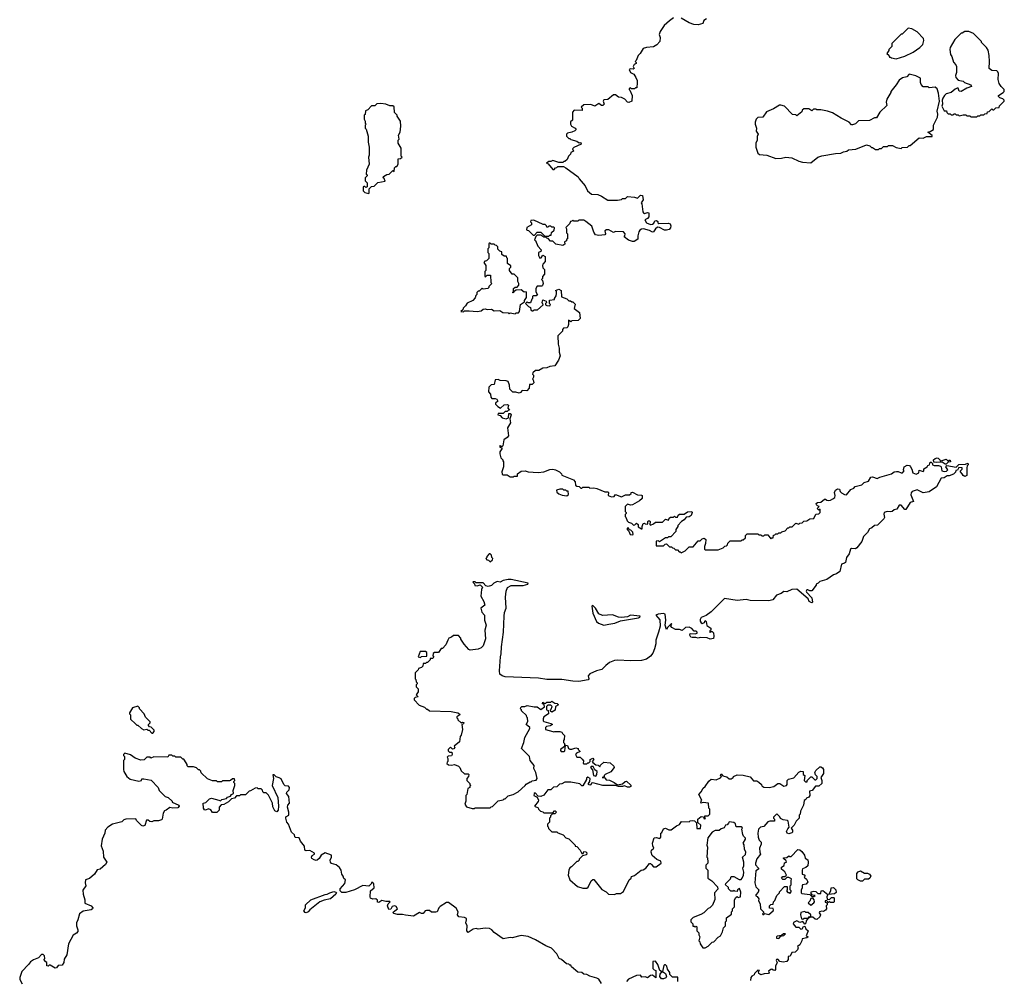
# Model space of a CAD drawing. Extents: x 2470790 to 2659118, y 702284 to 849036.
# Tile 30 of 154: x 2532628 to 2542520, y 749358 to 759005. Entities that reach past the tile are written whole.
import ezdxf

# ---------------------------------------------------------------- set-up
doc = ezdxf.new("R2010")
doc.units = 0

msp = doc.modelspace()

# ---------------------------------------------------------------- linework, layer by layer
at = {"layer": '0CON10XD'}
for points in [[(2539195, 759024), (2539155, 758994), (2539103.8, 758945), (2539063.3, 758885), (2539053.3, 758855), (2539062.5, 758825), (2539057.5, 758785), (2539029.3, 758750.7), (2538995, 758732.5), (2538925, 758726.7), (2538892.5, 758715), (2538862.5, 758665), (2538842.5, 758645), (2538820, 758595), (2538810, 758585), (2538820, 758575), (2538820, 758565), (2538800, 758555), (2538792.5, 758535), (2538800, 758515), (2538791.7, 758508.3), (2538765, 758512.5), (2538750, 758505), (2538763.6, 758473.6), (2538796.4, 758456.4), (2538816.7, 758425), (2538832.5, 758395), (2538832.5, 758375), (2538828.3, 758321.7), (2538815, 758320), (2538805, 758310), (2538775, 758310), (2538765, 758320), (2538750, 758315), (2538750, 758305), (2538758.3, 758298.3), (2538782.5, 758245), (2538777.5, 758185), (2538747, 758173), (2538735, 758177.5), (2538707, 758207), (2538675, 758222.5), (2538645, 758227.5), (2538615, 758250), (2538595, 758250), (2538537, 758203), (2538495, 758200), (2538490, 758185), (2538500, 758155), (2538487, 758143), (2538473, 758143), (2538445, 758162.5), (2538405, 758137.5), (2538365, 758152.5), (2538295, 758150), (2538270, 758125), (2538280, 758115), (2538278.3, 758091.7), (2538200, 758095), (2538183, 758077), (2538180, 757995), (2538161.7, 757978.3), (2538160, 757955), (2538170, 757935), (2538210, 757915), (2538217, 757903), (2538205, 757890), (2538175, 757876.7), (2538130, 757865), (2538120, 757855), (2538120, 757835), (2538145, 757810), (2538155, 757810), (2538165, 757800), (2538225, 757783.3), (2538248.3, 757768.3), (2538265, 757770), (2538270, 757755), (2538195, 757720), (2538181.7, 757708.3), (2538190, 757685), (2538165, 757670), (2538160, 757655), (2538140, 757635), (2538128.3, 757601.7), (2538105, 757580), (2538095, 757580), (2538085, 757570), (2538045, 757570), (2537985, 757590), (2537965, 757580), (2537945, 757580), (2537920, 757565), (2537938.3, 757558.3), (2537985, 757500), (2537998.3, 757501.7), (2538011.7, 757518.3), (2538025, 757520), (2538035, 757530), (2538091.7, 757531.7), (2538115, 757517.5), (2538237.5, 757425), (2538247.5, 757405), (2538307.5, 757335), (2538333.3, 757285), (2538374.1, 757254.1), (2538435, 757250), (2538473.6, 757233.6), (2538535, 757192.5), (2538635, 757192.5), (2538675, 757200), (2538685, 757210), (2538715, 757210), (2538735, 757230), (2538803.3, 757223.3), (2538835, 757212.5), (2538865, 757242.5), (2538885, 757240), (2538892.5, 757195), (2538870, 757165), (2538876.7, 757156.7), (2538887.5, 757075), (2538893.6, 757063.6), (2538905, 757060), (2538935, 757070), (2538950, 757065), (2538947.5, 757025), (2538935, 757007.5), (2538910, 756995), (2538924, 756964), (2538965, 756949.2), (2538985, 756952), (2539000, 756960), (2539010, 756985), (2539025, 756987.5), (2539038.3, 756978.3), (2539040, 756965), (2539048.3, 756958.3), (2539145, 756960.8), (2539162.9, 756952.9), (2539170, 756935), (2539166, 756915), (2539151.7, 756898.3), (2539125, 756889.4), (2539105, 756890.6), (2539055, 756918), (2539035, 756920), (2539014.4, 756905.6), (2538995, 756873.3), (2538985, 756870), (2538955, 756888), (2538895, 756904.2), (2538875, 756902.5), (2538857.8, 756892.2), (2538848.5, 756875), (2538836.7, 756835), (2538838.3, 756801.7), (2538801.7, 756778.3), (2538785, 756777.5), (2538745, 756790), (2538700, 756825), (2538707, 756833), (2538710, 756855), (2538695, 756873.3), (2538615, 756876.2), (2538595, 756867.5), (2538547.5, 756895), (2538524.1, 756895.9), (2538507.5, 756885), (2538512.5, 756855), (2538505, 756842.5), (2538445, 756837.5), (2538413, 756843), (2538395, 756870), (2538375, 756930), (2538317, 756977), (2538295, 756990), (2538245, 756990), (2538235, 756980), (2538195, 756980), (2538185, 756990), (2538175, 756980), (2538161.7, 756978.3), (2538150, 756955), (2538113, 756917), (2538120, 756905), (2538120, 756865), (2538130, 756855), (2538130, 756805), (2538121.7, 756798.3), (2538120, 756785), (2538100, 756775), (2538105, 756750)], [(2539528.3, 759011.7), (2539502.5, 758995), (2539490, 758965), (2539445, 758953.3), (2539400, 758955), (2539352.3, 758972.3), (2539275, 759018.8)], [(2541435, 758612.5), (2541521.7, 758638.3), (2541605, 758680), (2541670, 758725), (2541700, 758755), (2541710, 758795), (2541707, 758817), (2541643, 758883), (2541591.7, 758911.7), (2541555, 758920), (2541495, 758860), (2541485, 758860), (2541390, 758765), (2541390, 758735), (2541360, 758705), (2541360, 758695), (2541340, 758665), (2541358.3, 758648.3), (2541365, 758630), (2541375, 758630), (2541385, 758620), (2541435, 758612.5)], [(2542245, 758030), (2542255, 758040), (2542275, 758040), (2542285, 758050), (2542315, 758050), (2542325, 758060), (2542348.3, 758061.7), (2542351.7, 758078.3), (2542368.3, 758081.7), (2542395, 758110), (2542405, 758100), (2542415, 758100), (2542435, 758120), (2542468.3, 758121.7), (2542471.7, 758138.3), (2542520, 758185), (2542520, 758195), (2542505, 758210), (2542475, 758220), (2542461.7, 758231.7), (2542460, 758245), (2542510, 758275), (2542520, 758285), (2542520, 758305), (2542487.5, 758335), (2542467.5, 758365), (2542457.5, 758405), (2542462.5, 758465), (2542455, 758482.5), (2542445, 758490), (2542394.2, 758494.2), (2542367.5, 758515), (2542372.5, 758585), (2542367.5, 758645), (2542357, 758697), (2542340, 758725), (2542290, 758775), (2542290, 758785), (2542210, 758865), (2542165, 758887.5), (2542125, 758887.5), (2542095, 758870), (2542085, 758870), (2542022.5, 758805), (2541977.5, 758725), (2541973.3, 758705), (2541980, 758655), (2541992.5, 758635), (2542008.3, 758578.3), (2542033, 758553), (2542040, 758535), (2542040, 758475), (2542030, 758445), (2542033, 758423), (2542055, 758397.5), (2542107, 758387), (2542120, 758375), (2542185, 758350), (2542190, 758335), (2542143.3, 758316.7), (2542085, 758282.5), (2542067, 758287), (2542056.7, 758316.7), (2542045, 758317.5), (2542025, 758307.5), (2541987, 758273), (2541935, 758260), (2541917.5, 758245), (2541903.3, 758215), (2541896.7, 758195), (2541900, 758155), (2541892.5, 758135), (2541915, 758090), (2541938.3, 758088.3), (2541941.7, 758071.7), (2541955, 758060), (2541975, 758060), (2541985, 758050), (2542005, 758050), (2542015, 758060), (2542025, 758060), (2542035, 758050), (2542055, 758050), (2542065, 758040), (2542105, 758050), (2542135, 758050), (2542145, 758040), (2542175, 758040), (2542185, 758030), (2542245, 758030)], [(2540575, 757567.5), (2540645, 757622.5), (2540685, 757637.5), (2540825, 757662.5), (2540876.4, 757663.6), (2540905, 757677.5), (2540936.2, 757683.8), (2540955, 757697.5), (2541027, 757703), (2541135, 757747.5), (2541168.3, 757738.3), (2541185, 757720), (2541195, 757720), (2541225, 757700), (2541255, 757700), (2541265, 757710), (2541285, 757710), (2541305, 757730), (2541345, 757730), (2541355, 757740), (2541395, 757740), (2541435, 757720), (2541485, 757710), (2541495, 757720), (2541547, 757723), (2541565, 757740), (2541575, 757740), (2541665, 757817.5), (2541705, 757813.3), (2541737, 757833), (2541795, 757830), (2541795, 757840), (2541750, 757875), (2541775, 757882.5), (2541807, 757903), (2541810, 757945), (2541850, 758025), (2541853.8, 758055), (2541846.2, 758085), (2541870, 758185), (2541858.3, 758268.3), (2541845, 758310), (2541825, 758327.5), (2541765, 758320), (2541755, 758330), (2541705, 758330), (2541685, 758352.5), (2541676.7, 758375), (2541678.3, 758418.3), (2541631.7, 758441.7), (2541565, 758456.7), (2541540, 758430), (2541498.3, 758421.7), (2541465, 758397.5), (2541435, 758350), (2541380, 758285), (2541380, 758275), (2541340, 758205), (2541332.5, 758175), (2541338.3, 758141.7), (2541270, 758075), (2541235, 758020), (2541215, 758020), (2541165, 757992.5), (2541055, 757987.5), (2541025, 757960), (2540995, 757950), (2540985, 757950), (2540960, 757975), (2540880, 758015), (2540795, 758070), (2540745, 758087.5), (2540675, 758100), (2540635, 758100), (2540625, 758107.5), (2540603, 758107), (2540585, 758090), (2540555, 758110), (2540505, 758110), (2540490, 758095), (2540485, 758080), (2540435, 758040), (2540425, 758050), (2540393, 758053), (2540310, 758135), (2540275, 758146.7), (2540260, 758145), (2540200.7, 758109.3), (2540131.7, 758078.3), (2540095, 758026.7), (2540045, 758023.3), (2540025.9, 758004.1), (2540016.2, 757975), (2540016.2, 757955), (2540028.8, 757915), (2540027.5, 757885), (2540047.5, 757855), (2540038.3, 757831.7), (2540037.5, 757795), (2540022.5, 757765), (2540022.5, 757725), (2540043.6, 757663.6), (2540060.7, 757650.7), (2540135, 757643.3), (2540225, 757610), (2540283, 757613), (2540325, 757622.5), (2540386.4, 757616.4), (2540455, 757582.5), (2540493, 757573), (2540575, 757567.5)], [(2536135, 757260), (2536140, 757265), (2536140, 757305), (2536161.7, 757328.3), (2536188.3, 757331.7), (2536225, 757370), (2536298.3, 757381.7), (2536288.3, 757408.3), (2536280, 757415), (2536281.7, 757428.3), (2536315, 757450), (2536338.3, 757451.7), (2536375, 757490), (2536388.3, 757481.7), (2536391.7, 757518.3), (2536405, 757530), (2536415, 757530), (2536430, 757555), (2536431.7, 757608.3), (2536455, 757610), (2536470, 757625), (2536460, 757635), (2536460, 757715), (2536430, 757765), (2536430, 757795), (2536440, 757805), (2536432.5, 757845), (2536450, 757875), (2536457.5, 757935), (2536452.5, 757985), (2536420, 758035), (2536420, 758045), (2536393, 758073), (2536388.3, 758128.3), (2536375, 758140), (2536345, 758140), (2536306.4, 758156.4), (2536255, 758162.5), (2536215, 758160), (2536195, 758140), (2536161.7, 758138.3), (2536125, 758100), (2536101.7, 758088.3), (2536097, 758053), (2536090, 758045), (2536090, 758005), (2536100, 757985), (2536100, 757965), (2536110, 757955), (2536100, 757945), (2536100, 757915), (2536110, 757905), (2536127.5, 757835), (2536127.5, 757775), (2536140, 757725), (2536140, 757645), (2536132.5, 757625), (2536140, 757555), (2536112.5, 757495), (2536110, 757455), (2536118.3, 757448.3), (2536120, 757435), (2536100, 757415), (2536100, 757385), (2536120, 757365), (2536120, 757325), (2536105, 757320), (2536095, 757330), (2536085, 757330), (2536080, 757325), (2536080, 757285), (2536095, 757270), (2536135, 757260)], [(2537945, 756830), (2537955, 756840), (2537968.3, 756841.7), (2537971.7, 756868.3), (2537998.3, 756891.7), (2538000, 756915), (2537995, 756920), (2537975, 756920), (2537965, 756930), (2537945, 756930), (2537935, 756920), (2537925, 756920), (2537920, 756935), (2537907, 756947), (2537888.3, 756948.3), (2537791.7, 756991.7), (2537761.7, 756988.3), (2537760, 756975), (2537770, 756965), (2537770, 756945), (2537721.7, 756918.3), (2537720, 756895), (2537725, 756890), (2537738.3, 756888.3), (2537785, 756840), (2537798.3, 756841.7), (2537825, 756870), (2537865, 756870), (2537905, 756830), (2537945, 756830)], [(2538105, 756750), (2538085, 756737.5), (2538015, 756750), (2537985, 756780), (2537961.7, 756781.7), (2537938.3, 756808.3), (2537925, 756810), (2537915, 756820), (2537895, 756820), (2537865, 756840), (2537825, 756840), (2537811.7, 756828.3), (2537800, 756795), (2537808.3, 756788.3), (2537831.7, 756731.7), (2537866.7, 756695), (2537863, 756677), (2537840, 756665), (2537840, 756635), (2537855, 756610), (2537868.3, 756611.7), (2537885, 756640), (2537907.5, 756625), (2537907.5, 756575), (2537885, 756550), (2537880, 756535), (2537883, 756513), (2537900, 756495), (2537901.7, 756448.3), (2537880, 756425), (2537880, 756405), (2537870, 756395), (2537880, 756385), (2537887.5, 756355), (2537880, 756335), (2537875, 756330), (2537825, 756330), (2537812.5, 756305), (2537813, 756273), (2537828.3, 756241.7), (2537815, 756230), (2537785, 756230), (2537780, 756225), (2537780, 756205), (2537771.7, 756198.3), (2537758.3, 756161.7), (2537735, 756160), (2537725, 756170), (2537710, 756155), (2537740, 756125), (2537760, 756115), (2537762.5, 756092.5), (2537775, 756080), (2537785, 756080), (2537795, 756090), (2537828.3, 756091.7), (2537888.3, 756141.7), (2537877.5, 756165), (2537885, 756190), (2537918.3, 756178.3), (2537920, 756165), (2537910, 756155), (2537911.7, 756141.7), (2537923, 756133), (2537955, 756130), (2537960, 756145), (2537950, 756155), (2537951.7, 756188.3), (2538000, 756195), (2538000, 756205), (2538017, 756233), (2538020, 756255), (2538020, 756275), (2538010, 756285), (2538045, 756297.5), (2538067.5, 756285), (2538071.7, 756221.7), (2538125, 756200), (2538145, 756182.5), (2538161.7, 756181.7), (2538175, 756170), (2538185, 756170), (2538207, 756147), (2538200, 756105), (2538252.5, 756065), (2538257, 756003), (2538240, 755985), (2538175, 755980), (2538165, 755970), (2538141.7, 755988.3), (2538142.5, 755945), (2538135, 755920), (2538125, 755910), (2538091.7, 755908.3), (2538080, 755895), (2538080, 755875), (2538035, 755830), (2538037.5, 755745), (2538047.5, 755705), (2538047.5, 755665), (2538059.3, 755629.3), (2538042.5, 755585), (2538005, 755527.5), (2537955, 755522.5), (2537925, 755507.5), (2537883.6, 755506.4), (2537845, 755480), (2537808.3, 755481.7), (2537781.7, 755458.3), (2537780, 755445), (2537790, 755435), (2537790, 755415), (2537780, 755395), (2537787, 755387), (2537791.7, 755358.3), (2537775, 755340), (2537750, 755340), (2537747.5, 755305), (2537721.7, 755278.3), (2537675, 755280), (2537659.5, 755260.5), (2537645, 755253.3), (2537613, 755263), (2537583, 755263), (2537552.5, 755295), (2537547.5, 755335), (2537535, 755370), (2537515, 755377.5), (2537455, 755380), (2537435, 755392.5), (2537403.6, 755386.4), (2537395, 755340), (2537363, 755337), (2537340, 755315), (2537338.3, 755268.3), (2537357.5, 755245), (2537360, 755215), (2537371.2, 755201.2), (2537405, 755200), (2537422.3, 755192.3), (2537430, 755175), (2537407.5, 755155), (2537407.5, 755145), (2537430.7, 755120.7), (2537457.5, 755102.5), (2537495, 755137.5), (2537525, 755140), (2537540, 755135), (2537532.5, 755105), (2537548.3, 755081.7), (2537535, 755080), (2537525, 755070), (2537505, 755070), (2537485, 755050), (2537435, 755050), (2537430, 755035), (2537455, 755030), (2537475, 755006.7), (2537515, 754997.5), (2537540, 755005), (2537541.7, 755048.3), (2537555, 755050), (2537566.7, 755035), (2537552.5, 754997.5), (2537560, 754955), (2537530, 754905), (2537537.5, 754825), (2537525, 754807.5), (2537492.5, 754785), (2537480, 754725), (2537475, 754720), (2537465, 754720), (2537455, 754730), (2537450, 754725), (2537451.7, 754711.7), (2537470, 754705), (2537470, 754695), (2537450, 754665), (2537450, 754645), (2537460, 754605), (2537480, 754585), (2537480, 754575), (2537490, 754565), (2537490, 754515), (2537470, 754465), (2537475, 754440), (2537485, 754433.3), (2537525, 754432.5), (2537555, 754412.5), (2537590, 754415), (2537595, 754420), (2537628.3, 754421.7), (2537630, 754445), (2537665, 754470), (2537705, 754472.5), (2537735, 754462.5), (2537835, 754456.2), (2537895, 754462.5), (2537953, 754487), (2537985, 754490), (2538010, 754485), (2538050, 754465), (2538070, 754445), (2538075, 754430), (2538193, 754383), (2538210, 754365), (2538211.7, 754331.7), (2538225, 754320), (2538248.3, 754318.3), (2538265, 754300), (2538275, 754300), (2538285, 754310), (2538345, 754310), (2538355, 754300), (2538395, 754302.5), (2538425, 754296.7), (2538505, 754262.5), (2538535, 754262.5), (2538542.5, 754255), (2538540, 754225), (2538575, 754212.5), (2538600, 754215), (2538615, 754237.5), (2538675, 754212.5), (2538715, 754232.5), (2538755, 754232.5), (2538770, 754245), (2538770, 754255), (2538785, 754260), (2538833, 754233), (2538875, 754230), (2538880, 754225), (2538880, 754195), (2538856.1, 754173.9), (2538785, 754132.5), (2538765, 754130), (2538735, 754140), (2538710, 754115), (2538710, 754065), (2538720, 754055), (2538720, 754045), (2538710, 754035), (2538710, 754015), (2538718.3, 754008.3), (2538731.7, 753971.7), (2538745, 753960), (2538775, 753950), (2538795, 753930), (2538808.3, 753931.7), (2538825, 753950), (2538840, 753935), (2538841.7, 753911.7), (2538875, 753890), (2538880, 753890), (2538880, 753915), (2538890, 753945), (2538905, 753950), (2538913, 753943), (2538935, 753940), (2538940, 753945), (2538937.5, 753965), (2538945, 753972.5), (2538955, 753973.3), (2538963.3, 753965), (2538960, 753935), (2538965, 753930), (2538997, 753943), (2539015, 753960), (2539085, 753960), (2539115, 753990), (2539145, 753980), (2539151.7, 753998.3), (2539165, 754010), (2539195, 754010), (2539205, 754020), (2539215, 754010), (2539235, 754010), (2539241.7, 754028.3), (2539255, 754040), (2539305, 754040), (2539336.7, 754063.3), (2539380, 754065), (2539383.3, 754055), (2539373.8, 754025), (2539355, 754011.2), (2539322.5, 754007.5), (2539305, 753982.5), (2539277.5, 753965), (2539240, 753925), (2539240, 753915), (2539220, 753885), (2539220, 753865), (2539168.3, 753811.7), (2539145, 753810), (2539135, 753800), (2539115, 753800), (2539055, 753760), (2539045, 753770), (2539021.7, 753768.3), (2539021.7, 753721.7), (2539095, 753720), (2539111.7, 753738.3), (2539125, 753740), (2539155, 753710), (2539175, 753710), (2539185, 753700), (2539198.3, 753698.3), (2539215, 753680), (2539235, 753680), (2539251.7, 753661.7), (2539265, 753660), (2539275, 753650), (2539315, 753670), (2539355, 753710), (2539395, 753710), (2539445, 753770), (2539465, 753770), (2539485, 753790), (2539505, 753797.5), (2539520, 753785), (2539517.5, 753745), (2539507.5, 753715), (2539508.3, 753688.3), (2539515, 753680), (2539645, 753680), (2539695, 753700), (2539711.7, 753718.3), (2539728.3, 753721.7), (2539738.3, 753731.7), (2539741.7, 753748.3), (2539765, 753770), (2539875, 753770), (2539885, 753780), (2539895, 753780), (2539918.3, 753801.7), (2539920, 753825), (2539935, 753840), (2540045, 753840), (2540055, 753830), (2540075, 753830), (2540085, 753820), (2540105, 753820), (2540115, 753830), (2540145, 753830), (2540175, 753790), (2540185, 753800), (2540198.3, 753801.7), (2540201.7, 753828.3), (2540215, 753830), (2540225, 753840), (2540245, 753840), (2540255, 753850), (2540275, 753850), (2540285, 753860), (2540318.3, 753871.7), (2540345, 753900), (2540355, 753900), (2540365, 753910), (2540388.3, 753911.7), (2540425, 753950), (2540455, 753940), (2540465, 753950), (2540488.3, 753951.7), (2540505, 753970), (2540535, 753972.5), (2540565, 753992.5), (2540605.8, 753994.2), (2540625, 754040), (2540657, 754043), (2540670, 754055), (2540670, 754090), (2540655, 754080), (2540640, 754095), (2540660, 754115), (2540641.7, 754121.7), (2540631.7, 754131.7), (2540630, 754145), (2540643, 754157), (2540675, 754160), (2540715, 754190), (2540725, 754190), (2540738.3, 754178.3), (2540755, 754177.5), (2540775, 754180), (2540796.7, 754193.3), (2540817.5, 754205), (2540820, 754225), (2540812.5, 754255), (2540825, 754280), (2540845, 754292.5), (2540865, 754290), (2540872.5, 754265), (2540885, 754252.5), (2540915, 754236.7), (2540935, 754233.3), (2540977.5, 754285), (2541009.3, 754300.7), (2541021.7, 754318.3), (2541087, 754333), (2541111.7, 754358.3), (2541155, 754370), (2541178.3, 754411.7), (2541195, 754412.5), (2541241.7, 754398.3), (2541268.3, 754411.7), (2541387, 754443), (2541415, 754462.5), (2541437, 754467), (2541455, 754467.5), (2541483, 754453), (2541497, 754453), (2541512.5, 754475), (2541507.5, 754485), (2541512.5, 754515), (2541545, 754532.5), (2541566.1, 754526.1), (2541577.5, 754515), (2541591.7, 754491.7), (2541600, 754455), (2541635, 754440), (2541660, 754455), (2541665, 754480), (2541705, 754466.2), (2541712, 754475), (2541711.2, 754495), (2541743.3, 754515), (2541752, 754528), (2541770, 754535), (2541775, 754560), (2541785, 754560), (2541797.5, 754547.5), (2541800, 754535), (2541815, 754528.8), (2541857.5, 754527.5), (2541880, 754520), (2541886.2, 754515), (2541892.5, 754475), (2541915, 754466.7), (2541937.7, 754472.3), (2541952.5, 754485), (2541934, 754515), (2541941.7, 754528.3), (2542035, 754512.5), (2542061.7, 754538.3), (2542130, 754540), (2542155, 754550), (2542156.2, 754535), (2542146.2, 754525), (2542142, 754505), (2542142, 754428), (2542125, 754418), (2542105, 754428.8), (2542095, 754442.5)], [(2537605, 756050), (2537615, 756060), (2537638.3, 756061.7), (2537650, 756075), (2537660, 756145), (2537698.3, 756171.7), (2537700, 756185), (2537720, 756215), (2537720, 756265), (2537715, 756270), (2537695, 756267.5), (2537665, 756292.5), (2537615, 756290), (2537590, 756270), (2537588.3, 756261.7), (2537580, 756265), (2537590, 756270), (2537590, 756305), (2537605, 756317.5), (2537625, 756320), (2537641.7, 756338.3), (2537642.5, 756355), (2537632.5, 756375), (2537631.7, 756411.7), (2537595, 756450), (2537575, 756450), (2537550, 756485), (2537550, 756505), (2537561.7, 756518.3), (2537561.7, 756531.7), (2537530, 756555), (2537530, 756605), (2537521.7, 756611.7), (2537518.3, 756628.3), (2537495, 756630), (2537470, 756645), (2537470, 756675), (2537451.7, 756681.7), (2537431.7, 756701.7), (2537430, 756725), (2537418.3, 756738.3), (2537405, 756740), (2537395, 756750), (2537365, 756750), (2537355, 756760), (2537345, 756760), (2537340, 756755), (2537340, 756715), (2537330, 756705), (2537330, 756665), (2537340, 756655), (2537340, 756605), (2537318.3, 756581.7), (2537301.7, 756578.3), (2537290, 756565), (2537310, 756535), (2537310, 756485), (2537300, 756475), (2537300, 756425), (2537308.3, 756421.7), (2537325, 756440), (2537358.3, 756438.3), (2537360, 756365), (2537370, 756355), (2537340, 756325), (2537340, 756315), (2537330, 756305), (2537285, 756300), (2537275, 756310), (2537245, 756280), (2537235, 756280), (2537220, 756265), (2537220, 756245), (2537210, 756235), (2537205, 756210), (2537180, 756185), (2537121.7, 756158.3), (2537105, 756130), (2537081.7, 756108.3), (2537078.3, 756091.7), (2537060, 756075), (2537085, 756070), (2537095, 756080), (2537145, 756082.5), (2537225, 756073.3), (2537265, 756082.5), (2537283.3, 756096.7), (2537305, 756102.5), (2537325, 756093.3), (2537366.4, 756096.4), (2537395, 756082.5), (2537453, 756083), (2537483, 756063), (2537535, 756060), (2537545, 756050), (2537555, 756060), (2537605, 756050)], [(2541935, 754542.5), (2541925, 754542.5), (2541895, 754560), (2541836.4, 754556.4), (2541812.5, 754562.5), (2541810, 754585), (2541825, 754598.8), (2541845, 754603.8), (2541855, 754602.5), (2541872.5, 754585), (2541875, 754570), (2541935, 754590), (2541955, 754570), (2541965, 754580), (2541975, 754580), (2541980, 754565), (2541955, 754560), (2541935, 754542.5)], [(2542095, 754442.5), (2542080, 754465), (2542080, 754475), (2542095, 754490), (2542097.5, 754505), (2542063.3, 754506.7), (2542048.3, 754481.7), (2542031.7, 754478.3), (2542028.3, 754461.7), (2542008.3, 754441.7), (2541967, 754423), (2541945, 754422.5), (2541917, 754403), (2541885, 754400), (2541840, 754315), (2541765, 754263.3), (2541705, 754253.8), (2541645, 754283.3), (2541594.2, 754265.8), (2541585.7, 754254.3), (2541581.7, 754231.7), (2541607.5, 754165), (2541572.5, 754155), (2541530, 754085), (2541520, 754085), (2541485, 754130), (2541465, 754130), (2541439.3, 754090.7), (2541415, 754082.5), (2541393.6, 754066.4), (2541375, 754061.2), (2541342.7, 754067.3), (2541313.1, 754056.9), (2541308.3, 754038.3), (2541316.7, 754005), (2541309.5, 753990.5), (2541245, 753927.5), (2541215, 753926), (2541189.2, 753900.8), (2541165, 753890), (2541144, 753855), (2541105.8, 753815), (2541087, 753763), (2541039.5, 753700.5), (2541025, 753690), (2540985, 753693.8), (2540975, 753686.7), (2540960.7, 753639.3), (2540933.3, 753605), (2540923.3, 753555), (2540915, 753546.7), (2540885, 753537.5), (2540867.5, 753462.5), (2540835, 753438.8), (2540805, 753430), (2540737.7, 753382.3), (2540665, 753362.5), (2540650, 753345), (2540630, 753335), (2540630, 753325), (2540585, 753270), (2540565, 753267.5), (2540545, 753278.8), (2540535, 753278), (2540529.2, 753265), (2540532.5, 753255), (2540587.3, 753197.3), (2540592.5, 753155), (2540585, 753147.5), (2540560.5, 753160.5), (2540548, 753188), (2540435, 753286), (2540385, 753281.2), (2540335, 753257.5), (2540305, 753263.3), (2540277.7, 753242.3), (2540230, 753225), (2540195, 753177.5), (2540155, 753167.5), (2539965, 753171.2), (2539925, 753181.2), (2539835, 753171.2), (2539708.3, 753191.7), (2539575, 753057.5), (2539525, 753020), (2539475, 753002.5), (2539465, 752982.5), (2539465, 752963.3), (2539475, 752946.7), (2539485, 752942.5), (2539508.3, 752951.7), (2539515, 752970), (2539525, 752960), (2539531.7, 752921.7), (2539570, 752895), (2539570, 752875), (2539561.7, 752868.3), (2539560, 752855), (2539565, 752850), (2539575, 752860), (2539585, 752860), (2539597, 752847), (2539602.5, 752815), (2539598.3, 752791.7), (2539565, 752782.5), (2539535, 752797.5), (2539465, 752800), (2539445, 752792.5), (2539421.7, 752801.7), (2539385, 752800), (2539370, 752805), (2539360, 752825), (2539365, 752840), (2539415, 752837.5), (2539432.5, 752845), (2539432.5, 752855), (2539425, 752862.5), (2539403, 752863), (2539379.3, 752889.3), (2539355, 752902.5), (2539318.3, 752901.7), (2539285, 752870), (2539255, 752880), (2539215, 752880), (2539179.3, 752899.3), (2539170, 752915), (2539180, 752935), (2539175, 752940), (2539140, 752905), (2539125, 752880), (2539113.8, 752925), (2539118.8, 752975), (2539114.2, 753034.2), (2539095, 753042.9), (2539042.5, 753035), (2539017.5, 753025), (2539059.1, 752979.1), (2539062.1, 752915), (2539047.1, 752852.9), (2539018.8, 752775), (2539018.8, 752735), (2539004.7, 752685), (2538987.4, 752642.6), (2538966.2, 752613.8), (2538926.2, 752583.8), (2538875, 752570.9), (2538765, 752564.8), (2538635, 752572.6), (2538605, 752569.2), (2538555, 752547.7), (2538517.5, 752517.5), (2538475, 752479.1), (2538424.4, 752465.6), (2538355, 752434.4), (2538340.5, 752415), (2538344.4, 752385), (2538339.2, 752375), (2538245, 752359.3), (2538185, 752361), (2538075, 752377.2), (2537925, 752377.5), (2537840.9, 752390.9), (2537505, 752404.7), (2537474.1, 752414.1), (2537451.7, 752431.7), (2537447.5, 752465), (2537458.7, 752605), (2537466.2, 752635), (2537466.9, 752705), (2537489.6, 752855), (2537494.1, 753015.9), (2537498.6, 753051.4), (2537516.2, 753096.2), (2537509.6, 753205), (2537515.5, 753265), (2537528.6, 753301.4), (2537565, 753321.8), (2537685, 753322.1), (2537732.5, 753335), (2537737.5, 753345), (2537565, 753381.2), (2537535, 753381.2), (2537485, 753372.5), (2537455, 753357.5), (2537425, 753362.5), (2537390, 753345), (2537367, 753323), (2537335, 753312.5), (2537310.7, 753320.7), (2537285, 753350), (2537215, 753350), (2537205, 753360), (2537185, 753360), (2537180, 753355), (2537198.3, 753338.3), (2537201.7, 753321.7), (2537225, 753320), (2537255, 753330), (2537277.5, 753305), (2537268.3, 753281.7), (2537260, 753215), (2537291.7, 753161.7), (2537300, 753125), (2537260, 753095), (2537270, 753055), (2537297.5, 753025), (2537297.5, 752975), (2537313.3, 752925), (2537300, 752875), (2537307, 752787), (2537283.6, 752716.4), (2537263.6, 752696.4), (2537235, 752682.5), (2537155, 752672.5), (2537140.5, 752680.5), (2537093.6, 752733.6), (2537060, 752785), (2537060, 752795), (2537035, 752820), (2536985, 752820), (2536967, 752803), (2536940, 752795), (2536927.5, 752775), (2536910, 752725), (2536875, 752690), (2536861.7, 752688.3), (2536835, 752650), (2536795, 752650), (2536781.7, 752638.3), (2536780, 752615), (2536788.3, 752601.7), (2536775, 752590), (2536751.7, 752588.3), (2536750, 752575), (2536725, 752550), (2536715, 752550), (2536705, 752540), (2536681.7, 752538.3), (2536678.3, 752511.7), (2536665, 752500), (2536635, 752490), (2536630, 752475), (2536600, 752445), (2536600, 752385), (2536608.3, 752378.3), (2536610, 752355), (2536620, 752345), (2536620, 752335), (2536610, 752325), (2536610, 752305), (2536630, 752285), (2536630, 752255), (2536610, 752225), (2536630, 752205), (2536601.7, 752198.3), (2536591.7, 752188.3), (2536590, 752175), (2536641.7, 752121.7), (2536695, 752100), (2536715, 752080), (2536725, 752080), (2536745, 752062.5), (2536961.7, 752058.3), (2537030, 752045), (2537047.5, 752035), (2537050, 752025), (2537020, 752005), (2537020, 751995), (2537030, 751985), (2537030, 751975), (2537061.7, 751941.7), (2537075, 751950), (2537090, 751945), (2537086.4, 751933.6), (2537070, 751925), (2537076.7, 751875), (2537061.7, 751818.3), (2537052.5, 751805), (2537047, 751753), (2536991.7, 751708.3), (2537000, 751695), (2536988.3, 751681.7), (2536975, 751680), (2536955, 751697.5), (2536933, 751677), (2536933, 751663), (2536945, 751650), (2536968.3, 751648.3), (2536972.5, 751625), (2536967, 751613), (2536933, 751607), (2536921.7, 751598.3), (2536930, 751585), (2536930, 751555), (2536921.7, 751548.3), (2536920, 751535), (2536935, 751520), (2536965, 751517.5), (2536995, 751523.3), (2537036.7, 751506.7), (2537050, 751495), (2537061.7, 751461.7), (2537095, 751430), (2537135, 751430), (2537140, 751425), (2537137, 751403), (2537120, 751385), (2537120, 751365), (2537150, 751335), (2537150, 751325), (2537160, 751315), (2537151.7, 751308.3), (2537150, 751295), (2537130, 751285), (2537120, 751225), (2537110, 751215), (2537110, 751155), (2537100, 751125), (2537115, 751100), (2537175, 751082.5), (2537197, 751083), (2537205, 751090), (2537355, 751090), (2537365, 751100), (2537378.3, 751101.7), (2537400, 751125), (2537435, 751160), (2537485, 751170), (2537495, 751180), (2537505, 751180), (2537535, 751210), (2537587, 751223), (2537635, 751250), (2537706.4, 751313.6), (2537715, 751327.5), (2537755, 751350), (2537765, 751350), (2537775, 751360), (2537815, 751367.5), (2537826.7, 751385), (2537813.3, 751445), (2537793.6, 751483.6), (2537796.7, 751515), (2537757.5, 751565), (2537750, 751605), (2537670, 751685), (2537692.5, 751745), (2537702.5, 751795), (2537752.5, 751885), (2537752.5, 751895), (2537717.5, 751925), (2537731.7, 751958.3), (2537730, 751995), (2537721.7, 752001.7), (2537718.3, 752018.3), (2537670, 752065), (2537670, 752075), (2537660, 752085), (2537661.7, 752098.3), (2537673.6, 752106.4), (2537701.7, 752108.3), (2537725, 752117.5), (2537795, 752102.5), (2537825, 752102.5), (2537865, 752077.5), (2537900, 752105), (2537898.3, 752128.3), (2537880, 752135), (2537885, 752150), (2537895, 752140), (2537915, 752140), (2537925, 752150), (2537965, 752150), (2537975, 752160), (2538005, 752140), (2538028.3, 752138.3), (2538040, 752125), (2538011.7, 752108.3), (2538008.3, 752071.7), (2537975, 752050), (2537961.7, 752061.7), (2537960, 752075), (2537968.3, 752081.7), (2537978.3, 752108.3), (2537965, 752120), (2537935, 752120), (2537921.7, 752108.3), (2537920, 752075), (2537938.3, 752068.3), (2537940, 752035), (2537893.3, 752005), (2537887.5, 751985), (2537887.5, 751965), (2537895, 751957.5), (2537965, 751937.5), (2537980, 751925), (2537957, 751913), (2537920, 751905), (2537910, 751895), (2537910, 751875), (2537985, 751857.5), (2537995, 751852.5), (2538005, 751857.5), (2538053, 751857), (2538075, 751850), (2538080, 751835), (2538100, 751815), (2538097.5, 751775), (2538090, 751765), (2538090, 751745), (2538100, 751735), (2538100, 751705), (2538062.5, 751675), (2538060, 751665), (2538067, 751657), (2538095, 751653.8), (2538105, 751662.5), (2538110, 751715), (2538115, 751720), (2538130, 751715), (2538142.5, 751685), (2538155, 751680), (2538175, 751677.5), (2538215, 751692.5), (2538240, 751685), (2538240, 751675), (2538260, 751655), (2538221.7, 751638.3), (2538212.5, 751625), (2538225, 751600), (2538257, 751597), (2538279.3, 751579.3), (2538291.7, 751561.7), (2538290, 751535), (2538295, 751530), (2538325, 751530), (2538335, 751540), (2538345, 751540), (2538360, 751555), (2538357.5, 751575), (2538385, 751590), (2538396.7, 751575), (2538380, 751555), (2538387.5, 751545), (2538415, 751520), (2538438.3, 751518.3), (2538455, 751500), (2538461.7, 751518.3), (2538495, 751547.5), (2538560.7, 751540.7), (2538598.3, 751508.3), (2538600, 751495), (2538568.3, 751451.7), (2538510, 751425), (2538500, 751415), (2538498.3, 751401.7), (2538480, 751395), (2538505, 751390), (2538521.2, 751371.2), (2538555, 751366.7), (2538600, 751345), (2538635, 751320), (2538685, 751330), (2538710, 751355), (2538725, 751357.5), (2538766.4, 751316.4), (2538767.5, 751305), (2538755, 751297.5), (2538735, 751297.5), (2538705, 751310), (2538685, 751302.5), (2538645, 751302.5), (2538615, 751312.5), (2538485, 751312.5), (2538385, 751340), (2538373.3, 751336.7), (2538365, 751320), (2538355, 751317.5), (2538343.9, 751323.9), (2538343.3, 751335), (2538357, 751353), (2538357.5, 751385), (2538335, 751397.5), (2538323, 751387), (2538322.5, 751375), (2538285, 751310), (2538275, 751310), (2538255, 751330), (2538165, 751347.5), (2538105, 751347.5), (2538075, 751330), (2538051.7, 751328.3), (2538025, 751300), (2537991.7, 751298.3), (2537975, 751280)], [(2538125, 754222.5), (2538140, 754235), (2538138.3, 754268.3), (2538125, 754270), (2538115, 754280), (2538095, 754280), (2538085, 754290), (2538055, 754290), (2538021.7, 754278.3), (2538025, 754260), (2538045, 754242.5), (2538078.3, 754228.3), (2538125, 754222.5)], [(2538785, 753830), (2538790, 753835), (2538788.3, 753858.3), (2538768.3, 753878.3), (2538751.7, 753881.7), (2538748.3, 753898.3), (2538731.7, 753898.3), (2538730, 753885), (2538748.3, 753868.3), (2538760, 753835), (2538785, 753830)], [(2537355, 753560), (2537378.3, 753581.7), (2537380, 753595), (2537370, 753605), (2537368.3, 753628.3), (2537355, 753640), (2537345, 753640), (2537320, 753615), (2537320, 753605), (2537310, 753595), (2537321.7, 753581.7), (2537338.3, 753578.3), (2537355, 753560)], [(2538495, 752925.3), (2538545, 752933.6), (2538606.4, 752943.6), (2538665, 752966.5), (2538845, 752998.8), (2538857.5, 753005), (2538860, 753015), (2538765, 753024), (2538735, 753008.6), (2538675, 753002.5), (2538645, 753005.8), (2538585, 753026.9), (2538482.4, 753022.4), (2538445, 753039.2), (2538412, 753095), (2538385, 753122.5), (2538377.5, 753115), (2538385.5, 753045), (2538421.9, 752961.9), (2538444.4, 752945), (2538495, 752925.3)], [(2536655, 752600), (2536665, 752610), (2536718.3, 752611.7), (2536718.3, 752648.3), (2536705, 752660), (2536651.7, 752658.3), (2536630, 752605), (2536655, 752600)], [(2533965, 751840), (2533980, 751855), (2533978.3, 751868.3), (2533948.3, 751898.3), (2533931.7, 751901.7), (2533920, 751915), (2533920, 751925), (2533938.3, 751941.7), (2533940, 751955), (2533891.7, 752001.7), (2533877.5, 752035), (2533832.5, 752085), (2533830, 752095), (2533815, 752110), (2533760, 752095), (2533730, 752045), (2533730, 752035), (2533740, 752025), (2533741.7, 751981.7), (2533791.7, 751931.7), (2533805, 751920), (2533815, 751920), (2533850, 751885), (2533875, 751872.5), (2533905, 751880), (2533915, 751870), (2533928.3, 751868.3), (2533955, 751840), (2533965, 751840)], [(2538472.5, 749325), (2538445, 749367.5), (2538425, 749380), (2538355, 749400), (2538327, 749417), (2538295, 749420), (2538277, 749437), (2538235, 749440), (2538171.7, 749491.7), (2538165, 749510), (2538155, 749510), (2538145, 749520), (2538121.7, 749521.7), (2538070, 749565), (2538047, 749577), (2538023.6, 749623.6), (2537970.6, 749680.6), (2537912.3, 749702.3), (2537810, 749765), (2537735, 749797.5), (2537665, 749807.5), (2537575, 749782.5), (2537555, 749787.5), (2537485, 749772.5), (2537395, 749837.5), (2537370, 749865), (2537347, 749877), (2537305, 749882.5), (2537235, 749872.5), (2537215, 749877.5), (2537185, 749872.5), (2537135, 749836.2), (2537119.2, 749855), (2537123.9, 749903.9), (2537110, 749935), (2537118, 749965), (2537115, 749976.7), (2537095, 749988.8), (2537040, 749995), (2537027.5, 750015), (2537032.5, 750045), (2537013.6, 750083.6), (2536935, 750137.5), (2536915, 750137.5), (2536850.7, 750099.3), (2536837.5, 750085), (2536823.3, 750046.7), (2536809.3, 750040.7), (2536765, 750042.5), (2536745, 750060), (2536715, 750060), (2536700, 750055), (2536681.7, 750028.3), (2536665, 750027.5), (2536643, 750037), (2536585, 750001.4), (2536505, 750010.6), (2536475, 750019.4), (2536425, 750017.8), (2536385, 750028.8), (2536380, 750035), (2536383.3, 750045), (2536422.5, 750075), (2536409.3, 750099.3), (2536397, 750107), (2536370.7, 750099.3), (2536355, 750072.5), (2536335, 750070), (2536323.3, 750106.7), (2536330, 750125), (2536350, 750145), (2536345, 750150), (2536305, 750147.5), (2536265, 750157.5), (2536235, 750140), (2536223.6, 750143.6), (2536221.7, 750161.7), (2536207, 750177), (2536175, 750173.3), (2536153.6, 750183.6), (2536147.5, 750195), (2536153, 750257), (2536190, 750285), (2536187, 750327), (2536175, 750340), (2536161.7, 750338.3), (2536160, 750325), (2536137, 750303), (2536075, 750308.8), (2535992.3, 750267.7), (2535905, 750239.2), (2535865, 750238.8), (2535846.7, 750255), (2535847.5, 750275), (2535895, 750330), (2535900, 750365), (2535885, 750380), (2535877.5, 750405), (2535862.5, 750425), (2535857.5, 750465), (2535839.3, 750489.3), (2535806.1, 750516.1), (2535761.7, 750531.7), (2535748.8, 750545), (2535746.2, 750565), (2535760, 750595), (2535760, 750615), (2535695, 750637.5), (2535655, 750613.3), (2535637.6, 750582.4), (2535616.7, 750563.3), (2535605, 750560), (2535585, 750566.9), (2535562.5, 750582.5), (2535558, 750595), (2535565, 750610), (2535590, 750625), (2535590, 750635), (2535541.7, 750661.7), (2535505, 750657.5), (2535493.6, 750663.6), (2535490, 750705), (2535450, 750755), (2535435, 750790), (2535395, 750792.5), (2535391.7, 750801.7), (2535388.3, 750818.3), (2535360, 750845), (2535327, 750927), (2535312.5, 750945), (2535300, 750985), (2535301.7, 750998.3), (2535330, 751015), (2535330, 751045), (2535317.5, 751095), (2535320, 751115), (2535337, 751137), (2535332.5, 751205), (2535307.5, 751235), (2535311.7, 751248.3), (2535335, 751270), (2535337.5, 751295), (2535327, 751307), (2535295, 751310), (2535280, 751325), (2535255, 751380), (2535235, 751392.5), (2535205, 751400), (2535185, 751420), (2535170, 751420), (2535178.8, 751385), (2535163.8, 751315), (2535221.2, 751195), (2535228.8, 751105), (2535223.8, 751065), (2535211.7, 751048.3), (2535189.3, 751059.3), (2535170.7, 751100.7), (2535167.5, 751135), (2535128.3, 751218.3), (2535105, 751240), (2535081.7, 751241.7), (2535071.7, 751251.7), (2535068.3, 751268.3), (2535055, 751280), (2535025, 751280), (2535015, 751290), (2534993, 751287), (2534945, 751260), (2534931.7, 751258.3), (2534895, 751220), (2534845, 751220), (2534835, 751210), (2534805, 751210), (2534785, 751187.5), (2534755, 751180), (2534725, 751150), (2534678.3, 751121.7), (2534651.7, 751118.3), (2534630, 751095), (2534630, 751065), (2534607, 751043), (2534565, 751043.3), (2534548.6, 751068.6), (2534525, 751081.2), (2534495, 751067.5), (2534485, 751070), (2534473.3, 751086.7), (2534470, 751135), (2534497, 751143), (2534535, 751180), (2534555, 751187.5), (2534627, 751167), (2534645, 751160), (2534658.3, 751171.7), (2534705, 751182.5), (2534714, 751196), (2534745, 751207.5), (2534756.7, 751223.3), (2534776.2, 751233.8), (2534772.5, 751265), (2534790, 751315), (2534790, 751335), (2534780, 751345), (2534780, 751355), (2534790, 751365), (2534785, 751380), (2534765, 751380), (2534747, 751363), (2534735, 751360), (2534665, 751360), (2534655, 751350), (2534615, 751350), (2534605, 751360), (2534565, 751360), (2534515, 751380), (2534451.7, 751441.7), (2534448.3, 751458.3), (2534435, 751470), (2534425, 751470), (2534405, 751490), (2534375, 751500), (2534321.7, 751501.7), (2534311.7, 751511.7), (2534310, 751525), (2534285, 751570), (2534275, 751580), (2534265, 751580), (2534245, 751600), (2534195, 751600), (2534185, 751610), (2534165, 751610), (2534155, 751620), (2534125, 751620), (2534115, 751600), (2533975, 751602.5), (2533945, 751590), (2533937, 751597), (2533905, 751600), (2533876.7, 751573.3), (2533845, 751570), (2533788.3, 751588.3), (2533741.7, 751621.7), (2533683, 751637), (2533670, 751625), (2533670, 751615), (2533680, 751605), (2533680, 751575), (2533670, 751565), (2533670, 751475), (2533672.5, 751455), (2533703.6, 751403.6), (2533738.3, 751378.3), (2533825, 751357.5), (2533850, 751365), (2533855, 751380), (2533875, 751382.5), (2533947, 751367), (2534020, 751295), (2534030, 751265), (2534090, 751205), (2534120, 751195), (2534160, 751155), (2534160, 751145), (2534227.5, 751115), (2534230, 751105), (2534215, 751090), (2534165.7, 751085.7), (2534135, 751093.3), (2534100, 751065), (2534081.7, 751058.3), (2534067.5, 751035), (2534057.5, 750975), (2534051.7, 750968.3), (2534021.7, 750958.3), (2533975, 750957.5), (2533955, 750950), (2533935, 750952.5), (2533917, 750967), (2533902.5, 750965), (2533885, 750913.3), (2533865, 750906), (2533850.8, 750910.8), (2533801.7, 750961.7), (2533795, 750980), (2533695, 750977.5), (2533675, 750967.5), (2533655, 750947.5), (2533560, 750925), (2533513.6, 750896.4), (2533487.5, 750865), (2533482.5, 750835), (2533457.5, 750775), (2533447, 750707), (2533467.5, 750655), (2533470, 750595), (2533502.5, 750545), (2533489.5, 750520.5), (2533435, 750472.5), (2533405, 750466.7), (2533380, 750425), (2533329.5, 750380.5), (2533290, 750365), (2533286.7, 750335), (2533293.3, 750305), (2533263, 750263), (2533263.6, 750223.6), (2533283.3, 750165), (2533281.7, 750131.7), (2533346.1, 750106.1), (2533362.9, 750085), (2533360, 750075), (2533345, 750065.7), (2533265, 750053.3), (2533227.5, 750025), (2533212.5, 749965), (2533197.5, 749935), (2533197.5, 749905), (2533212.5, 749865), (2533211.7, 749848.3), (2533199.3, 749830.7), (2533165, 749810), (2533117.5, 749725), (2533102.5, 749615), (2533075, 749570), (2533070, 749535), (2533055, 749510), (2533013.8, 749506.2), (2532996.4, 749483.6), (2532985, 749480), (2532935, 749510), (2532925, 749510), (2532915, 749500), (2532901.7, 749501.7), (2532900, 749535), (2532891.7, 749541.7), (2532870, 749565), (2532880, 749575), (2532877.5, 749605), (2532865, 749617.5), (2532845, 749617.5), (2532815, 749582.5), (2532765, 749562.5), (2532737, 749543), (2532717.5, 749515), (2532650, 749445), (2532630, 749385), (2532627.5, 749365), (2532653.6, 749323.6)], [(2537975, 751280), (2537965, 751270), (2537935, 751270), (2537893.3, 751216.7), (2537865, 751202.5), (2537838, 751208), (2537805, 751240), (2537797.5, 751235), (2537793.3, 751215), (2537826.4, 751196.4), (2537840, 751165), (2537838.3, 751151.7), (2537800, 751105), (2537835, 751090), (2537840, 751075), (2537860, 751055), (2537885, 751050), (2537895, 751040), (2537985, 751040), (2538001.7, 751058.3), (2538008.3, 751058.3), (2538020, 751045), (2538005, 751030), (2537981.7, 751028.3), (2537961.7, 751008.3), (2537960, 750995), (2537950, 750985), (2537950, 750945), (2537930, 750925), (2537930, 750905), (2537938.3, 750898.3), (2537941.7, 750881.7), (2537975, 750850), (2538025, 750850), (2538035, 750840), (2538087, 750817), (2538115, 750790), (2538145, 750780), (2538210, 750715), (2538210, 750705), (2538225, 750700), (2538260, 750665), (2538275, 750630), (2538288.3, 750631.7), (2538295, 750650), (2538315, 750647.5), (2538326.1, 750636.1), (2538323, 750617), (2538281.7, 750608.3), (2538250, 750575), (2538250, 750565), (2538235, 750550), (2538225, 750550), (2538173, 750497), (2538155, 750487.5), (2538143.3, 750465), (2538136.7, 750415), (2538155, 750367.5), (2538230.7, 750300.7), (2538285, 750282.5), (2538325, 750282.5), (2538338.3, 750291.7), (2538370, 750355), (2538385, 750370), (2538395, 750370), (2538475, 750270), (2538520, 750245), (2538543, 750223), (2538605, 750220), (2538625, 750230), (2538665, 750230), (2538695, 750250), (2538750, 750365), (2538770, 750385), (2538775, 750400), (2538805, 750410), (2538870, 750465), (2538891.7, 750468.3), (2538920, 750485), (2538955, 750530), (2538965, 750530), (2538975, 750520), (2538995, 750497.5), (2539022.5, 750497.5), (2539072.5, 750535), (2539067.5, 750555), (2539029.3, 750569.3), (2538981.2, 750611.2), (2538971.2, 750645), (2538973.8, 750666.2), (2539000, 750685), (2538987.7, 750707.7), (2538985.9, 750734.1), (2539001.7, 750788.3), (2539023, 750793), (2539058.3, 750781.7), (2539070, 750795), (2539070, 750835), (2539078.3, 750841.7), (2539095, 750880), (2539115, 750886.7), (2539148.3, 750868.3), (2539171.7, 750868.3), (2539225, 750910), (2539256.4, 750923.6), (2539278.3, 750951.7), (2539355, 750950), (2539365, 750960), (2539385, 750962.5), (2539408.3, 750958.3), (2539428.3, 750938.3), (2539431.7, 750881.7), (2539468.3, 750881.7), (2539470, 750915), (2539441.7, 750941.7), (2539440, 750975), (2539475, 751002.5), (2539498.3, 750998.3), (2539505, 750980), (2539518.3, 750981.7), (2539510, 750995), (2539511.7, 751008.3), (2539545, 751010), (2539560, 751025), (2539560, 751075), (2539552.5, 751085), (2539547, 751137), (2539495, 751142.5), (2539470, 751135), (2539473, 751157), (2539480, 751165), (2539450, 751225), (2539475, 751250), (2539493.6, 751286.4), (2539515, 751302.5), (2539552.7, 751357.3), (2539575, 751377.5), (2539625, 751372.5), (2539668.3, 751391.7), (2539680, 751405), (2539670, 751415), (2539675, 751430), (2539691.7, 751411.7), (2539731.7, 751401.7), (2539755, 751380), (2539775, 751380), (2539796.4, 751393.6), (2539800, 751405), (2539835, 751422.5), (2539895, 751417.5), (2539965, 751400), (2540001.7, 751361.7), (2540035, 751360), (2540055, 751347.5), (2540080, 751325), (2540085, 751310), (2540105, 751297.5), (2540157, 751293), (2540205, 751302.5), (2540245, 751332.5), (2540265, 751332.5), (2540305, 751307.5), (2540330, 751315), (2540340, 751325), (2540340, 751365), (2540351.7, 751378.3), (2540405, 751390), (2540455, 751447.5), (2540475, 751457.5), (2540497.5, 751455), (2540500, 751425), (2540517.5, 751415), (2540510, 751365), (2540521.7, 751351.7), (2540538.3, 751351.7), (2540540, 751365), (2540575, 751400), (2540585, 751400), (2540615, 751370), (2540625, 751370), (2540640, 751385), (2540640, 751405), (2540621.7, 751421.7), (2540617.5, 751445), (2540627, 751463), (2540665, 751500), (2540675, 751502.5), (2540693, 751493), (2540703, 751473), (2540702.5, 751435), (2540677.5, 751395), (2540687.5, 751365), (2540687.5, 751335), (2540655, 751307.5), (2540623, 751307), (2540590, 751265), (2540563, 751257), (2540567.5, 751215), (2540555, 751197.5), (2540533.6, 751186.4), (2540526.4, 751173.6), (2540508.3, 751161.7), (2540502.5, 751115), (2540472.5, 751055), (2540470, 751025), (2540460, 751015), (2540460, 750985), (2540427.5, 750955), (2540410, 750915), (2540380, 750885), (2540392.5, 750865), (2540392.5, 750845), (2540385, 750837.5), (2540355, 750827.5), (2540340, 750835), (2540333.3, 750853.3), (2540345, 750880), (2540360, 750895), (2540350, 750955), (2540341.7, 750961.7), (2540298.3, 750968.3), (2540273, 750983), (2540265, 751000), (2540235, 751030), (2540200, 750995), (2540200, 750985), (2540210, 750975), (2540210, 750955), (2540163, 750957), (2540145, 750947.5), (2540105, 750903.3), (2540070, 750895), (2540050, 750875), (2540043.3, 750835), (2540047.5, 750795), (2540057.5, 750765), (2540077.5, 750745), (2540076.4, 750723.6), (2540060, 750685), (2540062.5, 750645), (2540070, 750625), (2540033, 750577), (2540020, 750535), (2540021.7, 750518.3), (2540050, 750485), (2540050, 750475), (2540022.5, 750457.5), (2540013.8, 750335), (2540022.5, 750295), (2540052.5, 750265), (2540047, 750243), (2540022.5, 750215), (2540022.5, 750205), (2540038.3, 750198.3), (2540052.5, 750175), (2540050, 750155), (2540067.5, 750125), (2540070, 750075), (2540100, 750045), (2540100, 750035), (2540090, 750025), (2540095, 750020), (2540105, 750020), (2540115, 750030), (2540155, 750020), (2540197.5, 750055), (2540202.5, 750065), (2540198.3, 750078.3), (2540161.7, 750081.7), (2540162.5, 750105), (2540175, 750120), (2540198.3, 750121.7), (2540200, 750145), (2540215, 750160), (2540235, 750210), (2540260, 750235), (2540260, 750245), (2540311.7, 750298.3), (2540338.3, 750298.3), (2540340, 750265), (2540330, 750255), (2540345, 750240), (2540355, 750240), (2540365, 750230), (2540380, 750245), (2540380, 750255), (2540370, 750265), (2540370, 750305), (2540380, 750315), (2540377.5, 750355), (2540382.5, 750375), (2540355, 750390), (2540335, 750390), (2540315, 750370), (2540295, 750370), (2540281.7, 750381.7), (2540295, 750400), (2540315, 750400), (2540330, 750415), (2540316.4, 750446.4), (2540283, 750473), (2540282.5, 750495), (2540308.3, 750511.7), (2540311.7, 750538.3), (2540330, 750545), (2540328.3, 750558.3), (2540301.7, 750581.7), (2540301.7, 750588.3), (2540335, 750590), (2540355, 750607.5), (2540365, 750600), (2540378.3, 750601.7), (2540445, 750670), (2540467, 750667), (2540485, 750652.5), (2540512.5, 750615), (2540520, 750585), (2540547, 750567), (2540550, 750545), (2540545, 750507.5), (2540525, 750490), (2540493.9, 750476.1), (2540487.5, 750465), (2540490, 750425), (2540508.3, 750418.3), (2540520, 750405), (2540510, 750395), (2540533, 750373), (2540546.7, 750345), (2540528.3, 750321.7), (2540492.5, 750315), (2540487.5, 750305), (2540490, 750285), (2540478.3, 750261.7), (2540480, 750235), (2540485, 750230), (2540565, 750220), (2540585, 750200), (2540605, 750200), (2540618.3, 750208.3), (2540591.7, 750211.7), (2540578.3, 750228.3), (2540580, 750245), (2540605, 750252.5), (2540625, 750250), (2540635, 750240), (2540645, 750230), (2540675, 750230), (2540680, 750255), (2540698.3, 750258.3), (2540748.3, 750218.3), (2540737.5, 750195), (2540741.7, 750171.7), (2540765, 750170), (2540785, 750190), (2540805, 750190), (2540810, 750185), (2540810, 750145), (2540805, 750140), (2540775, 750140), (2540765, 750150), (2540755, 750140), (2540735, 750160), (2540720, 750155), (2540721.7, 750141.7), (2540740, 750135), (2540740, 750115), (2540730, 750105), (2540732.5, 750075), (2540725, 750062.5), (2540705, 750050), (2540685, 750052.5), (2540663.6, 750046.4), (2540660, 750035), (2540673.3, 750015), (2540670, 750005), (2540665, 749993.8), (2540635, 749968.8), (2540620.3, 749970.3), (2540595, 749993.3), (2540577.5, 749992.5), (2540550, 749980), (2540530, 749955), (2540525, 749930), (2540515, 749920), (2540495, 749947.5), (2540465, 749937.5), (2540435, 749953.8), (2540402.5, 749937.5), (2540400, 749925), (2540425, 749892.5), (2540455, 749892.5), (2540475, 749872.5), (2540487.5, 749875), (2540503.6, 749896.4), (2540515, 749900), (2540527.5, 749875), (2540550, 749855), (2540530, 749805), (2540550, 749795), (2540535, 749782.5), (2540490, 749775), (2540487, 749753), (2540467, 749713), (2540443, 749697), (2540450, 749685), (2540442.5, 749665), (2540418.8, 749641.2), (2540384.1, 749635.9), (2540369.3, 749600.7), (2540350, 749595), (2540347.5, 749565), (2540335, 749546.7), (2540298.3, 749538.3), (2540265, 749547.5), (2540245, 749570), (2540230, 749565), (2540227.5, 749555), (2540236.7, 749535), (2540220.7, 749499.3), (2540222.5, 749465), (2540215, 749457.5), (2540198.3, 749458.3), (2540185, 749470), (2540175, 749467.5), (2540151.7, 749448.3), (2540157.5, 749435), (2540150, 749425), (2540107, 749423), (2540075, 749413.8), (2540052.5, 749425), (2540050, 749445), (2540060, 749455), (2540045, 749460), (2540010, 749425), (2540008.3, 749411.7), (2539985, 749400)], [(2538415, 751407.5), (2538427, 751423), (2538430, 751455), (2538405, 751470), (2538390, 751505), (2538370, 751505), (2538362.5, 751495), (2538381.7, 751471.7), (2538393.3, 751415), (2538415, 751407.5)], [(2539515, 749682.5), (2539545, 749700), (2539585, 749740), (2539600, 749745), (2539645, 749790), (2539670, 749805), (2539690, 749845), (2539700, 749885), (2539720, 749905), (2539720, 749945), (2539730, 749955), (2539730, 749985), (2539778.3, 750021.7), (2539780, 750045), (2539790, 750055), (2539790, 750075), (2539810, 750095), (2539810, 750165), (2539821.7, 750188.3), (2539835, 750200), (2539845, 750190), (2539870, 750195), (2539871.7, 750241.7), (2539858.3, 750278.3), (2539840, 750265), (2539835, 750250), (2539813, 750253), (2539805, 750260), (2539795, 750252.5), (2539773, 750253), (2539750, 750275), (2539748.3, 750288.3), (2539720, 750315), (2539721.7, 750328.3), (2539770, 750375), (2539775, 750400), (2539801.7, 750401.7), (2539855, 750370), (2539875, 750370), (2539887, 750383), (2539900, 750415), (2539902.5, 750445), (2539892.5, 750485), (2539901.7, 750508.3), (2539902.5, 750545), (2539890, 750595), (2539918.3, 750621.7), (2539922.5, 750645), (2539910, 750675), (2539907, 750717), (2539897.5, 750735), (2539920, 750775), (2539920, 750785), (2539900, 750805), (2539893, 750823), (2539882.5, 750875), (2539888.3, 750888.3), (2539875, 750900), (2539825, 750900), (2539818.3, 750928.3), (2539801.7, 750941.7), (2539755, 750950), (2539750, 750935), (2539735, 750920), (2539720, 750915), (2539705, 750890), (2539675, 750880), (2539655, 750862.5), (2539615, 750862.5), (2539583.9, 750846.1), (2539540.7, 750789.3), (2539530, 750715), (2539537.5, 750695), (2539530, 750595), (2539537, 750587), (2539542.5, 750545), (2539540, 750535), (2539520, 750515), (2539520, 750485), (2539540, 750465), (2539541.7, 750381.7), (2539580, 750355), (2539640, 750295), (2539641.7, 750271.7), (2539607.5, 750235), (2539611.7, 750168.3), (2539588.3, 750111.7), (2539560, 750085), (2539545, 750080), (2539500, 750035), (2539471.7, 750018.3), (2539395, 749990), (2539370, 749965), (2539370, 749945), (2539390, 749925), (2539391.7, 749901.7), (2539405, 749900), (2539415, 749890), (2539425, 749900), (2539430, 749895), (2539430, 749855), (2539450, 749835), (2539450, 749815), (2539460, 749795), (2539450, 749755), (2539460, 749745), (2539463, 749723), (2539490, 749685), (2539515, 749682.5)], [(2541095, 750353.3), (2541075, 750353.3), (2541047, 750367), (2541038.3, 750378.3), (2541038.3, 750431.7), (2541051.7, 750448.3), (2541073.6, 750456.4), (2541115, 750432.5), (2541145, 750432.5), (2541165, 750422.5), (2541177.5, 750405), (2541168.3, 750381.7), (2541155, 750373.8), (2541115, 750373.3), (2541095, 750353.3)], [(2535506.4, 750036.4), (2535495, 750038.8), (2535482.5, 750055), (2535500, 750085), (2535500, 750115), (2535553.9, 750166.1), (2535695, 750220.8), (2535717.3, 750222.7), (2535745, 750237.5), (2535785, 750248.8), (2535805, 750243.3), (2535809.2, 750235), (2535805, 750221.2), (2535750, 750175), (2535685, 750163.8), (2535642.5, 750145), (2535543.6, 750066.4), (2535525, 750043.8), (2535506.4, 750036.4)], [(2540765, 750220), (2540760, 750225), (2540777.5, 750255), (2540780, 750285), (2540805, 750290), (2540826.7, 750265), (2540829.3, 750240.7), (2540815, 750227.5), (2540785, 750222.5), (2540765, 750220)], [(2540575, 750112.5), (2540607.5, 750135), (2540612.5, 750145), (2540610, 750165), (2540595, 750182.5), (2540575, 750180), (2540567, 750153), (2540550, 750135), (2540575, 750112.5)], [(2540495, 749970), (2540508.3, 749981.7), (2540550, 749980), (2540560, 749995), (2540577.5, 750002.5), (2540577.5, 750015), (2540548.3, 750038.3), (2540525, 750040), (2540515, 750050), (2540475, 750037.5), (2540472.5, 750015), (2540482.5, 749975), (2540495, 749970)], [(2540255, 749776.7), (2540275, 749800), (2540305, 749807.5), (2540320, 749825), (2540300, 749825), (2540281.7, 749808.3), (2540239.3, 749800.7), (2540232.5, 749795), (2540231.7, 749781.7), (2540255, 749776.7)], [(2539240, 749345), (2539238.3, 749388.3), (2539185, 749390), (2539171.7, 749401.7), (2539160, 749415), (2539160, 749435), (2539135, 749470), (2539128.3, 749498.3), (2539115, 749512.5), (2539105, 749512.5), (2539100, 749505), (2539085, 749447.5), (2539075, 749446.7), (2539057.7, 749457.7), (2539037.7, 749517.7), (2539015, 749550), (2538990, 749545), (2538990, 749475), (2539001.7, 749461.7), (2539020, 749455), (2539018.3, 749381.7), (2538985, 749410), (2538965, 749407.5), (2538935, 749382.5), (2538915, 749392.5), (2538878.3, 749388.3), (2538865, 749410), (2538825, 749407.5), (2538745, 749370), (2538722.5, 749345)], [(2539095, 749372), (2539075, 749372.5), (2539058.8, 749395), (2539061.2, 749418.8), (2539078.3, 749441.7), (2539095, 749440), (2539116.4, 749426.4), (2539127.5, 749395), (2539118.6, 749381.4), (2539095, 749372)], [(2539985, 749400), (2539973, 749387), (2539970, 749355)]]:
    msp.add_lwpolyline(points, dxfattribs=at)

doc.saveas('drawing.dxf')
